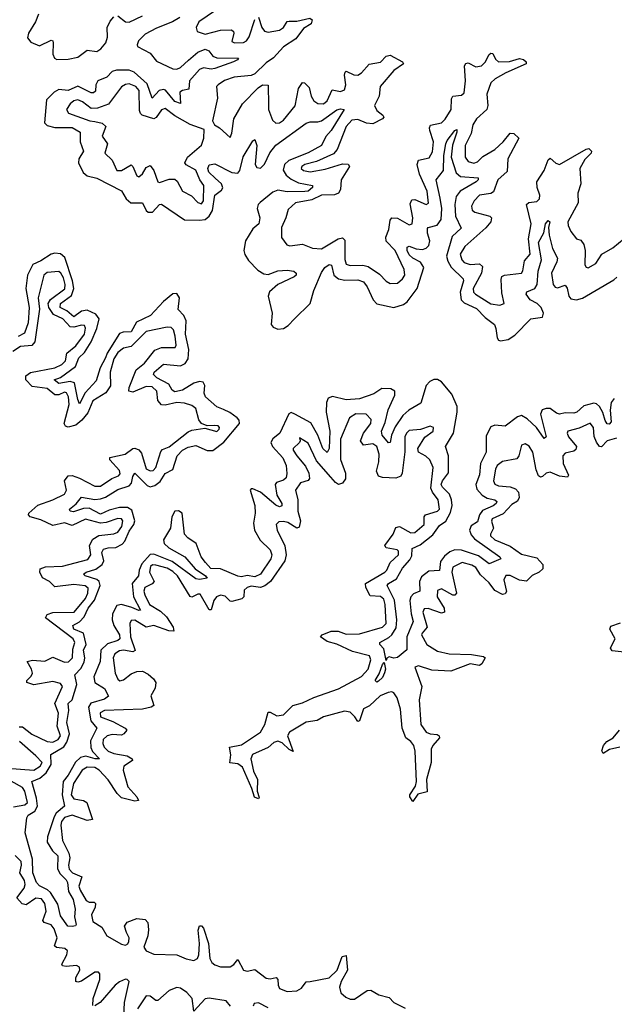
# Model space of a CAD drawing. Extents: x 2470790 to 2659118, y 702284 to 849036.
# Tile 147 of 154: x 2637580 to 2640703, y 759005 to 764176. Entities that reach past the tile are written whole.
import ezdxf

# ---------------------------------------------------------------- set-up
doc = ezdxf.new("R2010")
doc.units = 0

msp = doc.modelspace()

# ---------------------------------------------------------------- linework, layer by layer
at = {"layer": '0CON10XD'}
for points in [[(2637678.9, 764205), (2637663.8, 764165), (2637625.6, 764105), (2637621.6, 764081.6), (2637639.3, 764059.2), (2637685, 764039.5), (2637745, 764069), (2637755, 764065.5), (2637756.3, 764055), (2637754.3, 763995), (2637763.3, 763975), (2637775, 763967.4), (2637835, 763969.1), (2637885, 763979.2), (2637935, 764016.1), (2637985, 764009.1), (2638006.2, 764023.8), (2638032.8, 764055), (2638042.1, 764085), (2638038.8, 764135), (2638055, 764168.7), (2638075, 764191.8)], [(2638421.4, 764188.6), (2638382.3, 764165), (2638298.3, 764131.7), (2638239.9, 764100.1), (2638204.8, 764065), (2638197, 764045), (2638199.3, 764035), (2638265, 764000.8), (2638298.7, 763958.7), (2638385, 763917.7), (2638405, 763916.8), (2638425, 763924.5), (2638466, 763964), (2638515, 764005.8), (2638555, 764020.9), (2638573.2, 764013.2), (2638594.5, 763984.5), (2638615, 763975.6), (2638730, 763975), (2638723.8, 763965), (2638703.1, 763955), (2638605, 763920.8), (2638585, 763917.3), (2638545, 763923.9), (2638525.3, 763914.7), (2638471.3, 763855), (2638468.1, 763811.9), (2638435, 763804.8), (2638420.8, 763795), (2638424.5, 763735.5), (2638395, 763746.2), (2638345.4, 763805.4), (2638335, 763810.2), (2638312.1, 763805), (2638275, 763764.5), (2638249.8, 763839.8), (2638181.6, 763901.6), (2638155, 763910.9), (2638088.9, 763911.1), (2638065.9, 763904.1), (2638037.1, 763875), (2637991.4, 763855), (2637980.7, 763835), (2637978.8, 763801.2), (2637968.6, 763791.4), (2637955, 763792.8), (2637885, 763827.9), (2637835, 763803.8), (2637785, 763809.1), (2637760.4, 763795), (2637721.6, 763755), (2637709.7, 763635), (2637725, 763620.8), (2637765, 763609.8), (2637855, 763609.3), (2637897.9, 763585), (2637897.4, 763535), (2637914.8, 763485), (2637890.5, 763445), (2637888.4, 763425), (2637913.3, 763373.3), (2637935, 763356.9), (2637985, 763344.1), (2638115, 763276.7), (2638138.8, 763235), (2638164.6, 763215), (2638225, 763214.5), (2638244.6, 763175), (2638255, 763166.2), (2638277.8, 763165), (2638313.8, 763205), (2638325, 763207.8), (2638445, 763126), (2638525, 763122.7), (2638555, 763127.8), (2638575.2, 763145), (2638592.6, 763175), (2638604.4, 763255), (2638639.8, 763280.2), (2638647.5, 763292.5), (2638640.7, 763315), (2638606.6, 763343.4), (2638572.7, 763375), (2638568, 763395), (2638575, 763414.4), (2638605, 763419.1), (2638695, 763373.5), (2638725, 763370.3), (2638736.5, 763385), (2638753.4, 763456.6), (2638805, 763540.8), (2638815, 763548), (2638826.2, 763515), (2638816.8, 763415), (2638825, 763400), (2638845, 763396.6), (2638865, 763417.1), (2638893.6, 763476.4), (2638925, 763517.8), (2639085, 763632.1), (2639105, 763639.6), (2639145, 763639.1), (2639165, 763645.3), (2639245, 763703.1), (2639265, 763708.9), (2639283.3, 763705), (2639216, 763595), (2639187.9, 763562.1), (2639164.8, 763515.2), (2639095, 763476.3), (2638992.7, 763437.3), (2638970.2, 763415), (2638964.4, 763385.7), (2638979, 763359), (2639005, 763338.8), (2639045, 763319.3), (2639118, 763305), (2639118.5, 763295), (2639095, 763276.3), (2639076.7, 763273.3), (2638985, 763272.6), (2638935, 763280.7), (2638910.3, 763269.7), (2638842.9, 763217.1), (2638832.6, 763205), (2638827.8, 763185), (2638841.9, 763135), (2638835.9, 763104.1), (2638805, 763077.5), (2638765.9, 763015), (2638757.1, 762965), (2638763, 762943), (2638782.1, 762912.1), (2638831.3, 762861.3), (2638861.9, 762841.9), (2638885, 762838.4), (2638935, 762856.5), (2638985, 762860.4), (2639019.2, 762855), (2639032.1, 762845), (2639031.5, 762835), (2639021.8, 762825), (2638935.1, 762784.9), (2638892.4, 762747.6), (2638885.1, 762725), (2638905.7, 762635), (2638900.7, 762575), (2638910.6, 762560.6), (2638935, 762551.1), (2638966.2, 762555), (2638990.4, 762569.6), (2639022.7, 762605), (2639105.8, 762685), (2639125.1, 762754.9), (2639165, 762849.1), (2639182.8, 762875), (2639205, 762890), (2639217.2, 762887.2), (2639230, 762835), (2639255, 762816.1), (2639288.2, 762808.2), (2639355, 762810), (2639385, 762798.8), (2639405, 762773.6), (2639437, 762705), (2639455, 762683.3), (2639545, 762664.1), (2639595, 762680.6), (2639615, 762693.7), (2639667.6, 762765), (2639701.6, 762875), (2639685, 762903.2), (2639645, 762923.3), (2639625, 762941.6), (2639614.4, 762965), (2639615, 762981.2), (2639625, 762986.2), (2639662.9, 762972.9), (2639695, 762970), (2639715, 762976.7), (2639729.1, 762990.9), (2639733.9, 763015), (2639721.4, 763055), (2639721, 763079), (2639725.3, 763084.7), (2639773.3, 763096.7), (2639792.7, 763127.3), (2639797.4, 763185), (2639788.7, 763238.7), (2639767.1, 763335), (2639806.2, 763383.8), (2639806.6, 763463.4), (2639818.5, 763525), (2639825, 763542), (2639865, 763594), (2639875, 763598.8), (2639876.4, 763586.4), (2639852.3, 763517.7), (2639845.2, 763455), (2639871.4, 763371.4), (2639895, 763352.8), (2639988, 763345), (2639988.5, 763335), (2639976.7, 763325), (2639893.4, 763276.6), (2639872.7, 763247.3), (2639865.2, 763205), (2639868, 763145), (2639898.3, 763081.7), (2639852.1, 763037.9), (2639821.6, 762935), (2639827.9, 762907.9), (2639846.8, 762876.8), (2639908.2, 762815), (2639910.2, 762805), (2639892.9, 762745), (2639898, 762705), (2639915, 762688.7), (2639979, 762659), (2640025, 762611.4), (2640072.8, 762575), (2640081.4, 762555), (2640087.8, 762505), (2640094, 762494), (2640105, 762490.2), (2640145, 762496.5), (2640180.8, 762519.2), (2640265, 762604.7), (2640325.2, 762614.8), (2640331.1, 762635), (2640319, 762665), (2640297.5, 762685), (2640260.5, 762705), (2640239.2, 762735), (2640243.7, 762746.3), (2640285, 762764.7), (2640297.8, 762785), (2640302.7, 762855), (2640321, 762915), (2640305, 763006), (2640332.6, 763057.4), (2640342.2, 763105), (2640355, 763121.2), (2640363.3, 763115), (2640356.5, 763085), (2640360, 763045), (2640378.8, 762975), (2640403.5, 762923.5), (2640401.1, 762905), (2640372.3, 762845), (2640381, 762785), (2640392.4, 762772.4), (2640405, 762768.9), (2640445, 762781.9), (2640455, 762766.2), (2640464.4, 762724.4), (2640475, 762710.4), (2640505, 762705.4), (2640535, 762713.9), (2640700.2, 762809.8), (2640716, 762824)], [(2638095, 764196.2), (2638135, 764165.9), (2638155, 764162.9), (2638225, 764196.2)], [(2638608.6, 764225), (2638521.8, 764165), (2638506.4, 764135), (2638512.5, 764115), (2638555, 764100.4), (2638635, 764122.2), (2638693, 764123), (2638703.1, 764115), (2638704.6, 764105), (2638695, 764061.4), (2638707.5, 764055), (2638755, 764055.8), (2638772, 764065), (2638785, 764085.5), (2638815, 764176.9)], [(2638835, 764189.2), (2638852.3, 764135), (2638865, 764115.4), (2638885, 764110.8), (2638945, 764121.6), (2638964.8, 764135.2), (2638985, 764166.5), (2638995, 764169.2), (2639035, 764168.4), (2639104.3, 764184.3), (2639115.8, 764175), (2639110, 764155), (2639070.7, 764129.3), (2639030.3, 764075), (2638965, 764034.3), (2638913.3, 763976.7), (2638875, 763949.8), (2638815, 763892), (2638795, 763882.8), (2638706.7, 763875), (2638655, 763856.5), (2638622.5, 763835), (2638613.3, 763825), (2638618.8, 763765), (2638593.3, 763645), (2638602.5, 763625), (2638629.1, 763609.1), (2638685, 763557.5), (2638695, 763580), (2638704.2, 763655), (2638750.6, 763735), (2638832.1, 763817.9), (2638855, 763833.6), (2638885, 763832.5), (2638886.7, 763726.7), (2638886.6, 763705), (2638908, 763648), (2638925, 763633.3), (2638945, 763635.4), (2638965, 763648.5), (2639026.4, 763723.6), (2639044.5, 763815.5), (2639065, 763846.7), (2639075, 763845.6), (2639101, 763821), (2639111.6, 763775), (2639125, 763750.9), (2639146.3, 763736.3), (2639175, 763735.2), (2639195, 763750.4), (2639221.8, 763808.3), (2639265, 763798.9), (2639285, 763807.7), (2639292, 763835), (2639285.4, 763884.6), (2639288.7, 763901.3), (2639295, 763905.5), (2639335, 763886.4), (2639355, 763884.2), (2639375, 763897.2), (2639415, 763942.2), (2639475, 763953.4), (2639505, 763984.6), (2639525, 763990.8), (2639590.8, 763955), (2639595.6, 763945), (2639545, 763909.2), (2639472.3, 763825), (2639467.1, 763775), (2639443.5, 763725), (2639455, 763699.1), (2639486.7, 763675), (2639491.8, 763665), (2639486.2, 763655), (2639435, 763630.2), (2639402.1, 763632.1), (2639355, 763652.1), (2639325, 763648.3), (2639294.1, 763615), (2639246.8, 763495), (2639228.7, 763471.3), (2639138.8, 763431.2), (2639076.7, 763415), (2639061.2, 763405), (2639059.1, 763395), (2639071.1, 763385), (2639105, 763376.5), (2639185, 763392), (2639275, 763420), (2639305, 763417.9), (2639312.9, 763405), (2639269.2, 763335), (2639265.2, 763284.8), (2639255.2, 763264.8), (2639233.4, 763256.6), (2639165, 763255.4), (2639115, 763229.5), (2639028.1, 763215), (2638989.7, 763180.3), (2638978.1, 763135), (2638954.3, 763085), (2638955, 763032.5), (2638983.6, 762993.6), (2638998.3, 762988.3), (2639065, 762997.1), (2639117.2, 762977.2), (2639165, 762972.1), (2639252.9, 763025), (2639275, 763030), (2639288.2, 763018.2), (2639287.4, 762917.4), (2639295, 762893.1), (2639315, 762886), (2639382.6, 762887.4), (2639409.5, 762879.5), (2639469.2, 762839.2), (2639505, 762802.9), (2639525, 762791.1), (2639565, 762793.3), (2639590.6, 762815), (2639602.2, 762835), (2639599.6, 762865), (2639551.7, 762965), (2639504, 763014), (2639502.2, 763035), (2639519.1, 763075), (2639525, 763124.2), (2639535, 763135.9), (2639565, 763133.9), (2639625, 763098.9), (2639641.5, 763105), (2639645.5, 763135), (2639631.4, 763208.6), (2639639.4, 763230.6), (2639655, 763231.3), (2639715, 763205.5), (2639727.7, 763212.4), (2639719.3, 763275), (2639679.8, 763365), (2639667.2, 763415), (2639675, 763438.2), (2639729.9, 763450.1), (2639747.7, 763482.3), (2639753, 763535), (2639733.5, 763595), (2639731.8, 763608.2), (2639738.2, 763621.8), (2639795, 763634.4), (2639815, 763654.1), (2639846.8, 763705), (2639848.6, 763761.4), (2639854.8, 763775.2), (2639900.9, 763779.2), (2639915, 763792.5), (2639921.1, 763855), (2639916, 763934), (2639923.2, 763946.8), (2639935, 763949.2), (2639975, 763928.9), (2640005, 763933.8), (2640025, 763952.7), (2640045, 763993.6), (2640055, 764001.3), (2640065, 763999.6), (2640078.6, 763968.6), (2640095, 763954.8), (2640152.7, 763957.3), (2640205, 763971.8), (2640225, 763967.2), (2640240, 763955), (2640240.6, 763945), (2640133.3, 763896.7), (2640076.2, 763865), (2640054.8, 763845), (2640033.3, 763785), (2640038, 763725), (2640034, 763705), (2639979.8, 763655), (2639960, 763625), (2639950.5, 763579.5), (2639919.5, 763515), (2639919, 763455), (2639935, 763431.3), (2639965, 763422.5), (2639985, 763430), (2640011.6, 763458.4), (2640075.7, 763494.3), (2640119.1, 763535), (2640155, 763580), (2640175, 763578.2), (2640200.5, 763555), (2640144.1, 763445), (2640140.3, 763379.7), (2640091.2, 763335), (2640067.7, 763272.3), (2640055, 763262.9), (2639995, 763254), (2639967.5, 763225), (2639952.9, 763197.1), (2639955.5, 763175.5), (2639970, 763165), (2640049.1, 763145), (2640057.7, 763135), (2640054.7, 763115), (2640027.4, 763082.6), (2639916.9, 762985), (2639893.8, 762945), (2639902, 762915), (2639915, 762900.5), (2639945, 762891), (2639994.7, 762894.7), (2640010.3, 762880.3), (2640005.2, 762844.8), (2639961.1, 762765), (2639963.9, 762745), (2639973.8, 762735), (2640055, 762684.7), (2640102.2, 762677.8), (2640123.8, 762686.2), (2640111.6, 762741.6)], [(2638535, 763210), (2638545.6, 763224.4), (2638548, 763305), (2638525.7, 763335.7), (2638505, 763385.9), (2638454.2, 763414.2), (2638447.1, 763425), (2638461.8, 763455), (2638535, 763518.1), (2638547.9, 763555), (2638548.8, 763598.8), (2638475, 763625.3), (2638395, 763672.2), (2638345, 763710), (2638325, 763703.2), (2638297.5, 763662.5), (2638285, 763655.3), (2638224.1, 763674.1), (2638213.8, 763683.8), (2638209.8, 763699.8), (2638207.5, 763805), (2638189.6, 763825), (2638155, 763839.1), (2638135, 763836.8), (2638115, 763823.5), (2638047, 763733.1), (2637988, 763712), (2637955, 763710), (2637909.4, 763745), (2637885, 763755.4), (2637865, 763750.5), (2637845.6, 763735), (2637825.6, 763705), (2637836, 763685), (2637949.2, 763645), (2637975, 763641.2), (2638013.3, 763633.3), (2638032.1, 763615), (2638012.7, 763565), (2638041.8, 763525), (2638027.8, 763475), (2638065, 763438.9), (2638090, 763385), (2638115, 763383.8), (2638165, 763413.6), (2638175.2, 763405.2), (2638195, 763356.9), (2638205, 763351.5), (2638225, 763367.5), (2638245, 763400), (2638265, 763410), (2638284.7, 763384.7), (2638305, 763324.5), (2638315, 763321.5), (2638365, 763338.8), (2638395, 763338.2), (2638407.9, 763327.9), (2638435.9, 763275.9), (2638482, 763252), (2638515, 763216.9), (2638535, 763210)], [(2640111.6, 762741.6), (2640108.6, 762811.4), (2640112.9, 762827.1), (2640125.3, 762834.7), (2640214.7, 762845.3), (2640222.1, 762857.9), (2640230.7, 762909.3), (2640260.6, 762945), (2640251.5, 763025), (2640265.2, 763105), (2640241.5, 763205), (2640253.4, 763216.6), (2640295, 763221.4), (2640310.5, 763235), (2640312.2, 763255), (2640298.1, 763295), (2640296.7, 763325), (2640334.4, 763385), (2640355, 763440.6), (2640365, 763449.4), (2640395, 763422.7), (2640415, 763415.8), (2640555, 763496.7), (2640569.4, 763499.4), (2640582.5, 763485), (2640581.9, 763475), (2640548.7, 763441.3), (2640522.1, 763395), (2640526.3, 763315), (2640511.8, 763265), (2640512.8, 763215), (2640459.3, 763115), (2640460, 763095), (2640475, 763063.1), (2640505, 763025.6), (2640527.7, 763017.7), (2640543.1, 762995), (2640548.8, 762965), (2640548.6, 762888.6), (2640555, 762875.8), (2640565, 762873.8), (2640605, 762896.4), (2640636.7, 762945), (2640695, 762977.8), (2640755, 763027.4)], [(2637725, 759856.7), (2637751.7, 759811.7), (2637780.6, 759785), (2637778.8, 759718.8), (2637791.8, 759691.8), (2637825, 759658.5), (2637831.1, 759645), (2637837.1, 759597.1), (2637860.8, 759555), (2637872, 759505), (2637868.5, 759465), (2637876.1, 759423.9), (2637872.5, 759417.5), (2637855, 759413.3), (2637832.5, 759415), (2637795, 759470), (2637780.3, 759530.3), (2637742.4, 759592.4), (2637726.9, 759606.9), (2637685, 759627.8), (2637668.9, 759645), (2637648.5, 759695), (2637647.8, 759767.8), (2637608.9, 759905), (2637617.5, 759985), (2637625, 759997.6), (2637659.8, 760020.2), (2637673.3, 760045), (2637668.5, 760088.5), (2637643.3, 760175), (2637686.5, 760193.5), (2637719.5, 760220.5), (2637745.9, 760265), (2637743.6, 760316.4), (2637812.4, 760357.6), (2637828.6, 760381.4), (2637840.9, 760425), (2637826.9, 760485), (2637838.3, 760548.3), (2637834.3, 760585), (2637855.8, 760604.2), (2637880, 760685), (2637869.1, 760735), (2637900.9, 760769.1), (2637918.7, 760801.3), (2637921.6, 760825), (2637914.5, 760865), (2637929.7, 760895), (2637914.8, 760954.8), (2637865.4, 760975), (2637858.9, 760995), (2637895, 761013.6), (2637919.2, 761040.8), (2637939.3, 761085), (2637973, 761127), (2638002.9, 761205), (2637997.1, 761225), (2637986, 761236), (2637924.3, 761255), (2637915.5, 761265), (2637928.6, 761275), (2637979.5, 761290.5), (2638014.1, 761315), (2638021.3, 761335), (2638012.3, 761377.7), (2638020.8, 761395), (2638045, 761402.4), (2638085, 761403.6), (2638118.8, 761421.2), (2638133, 761436.9), (2638155, 761490.5), (2638179.8, 761525), (2638184, 761545), (2638169.5, 761599.5), (2638145.6, 761615), (2638105, 761614.1), (2638050, 761600), (2638005, 761579.9), (2637945, 761610.6), (2637915, 761609.4), (2637862.3, 761592.3), (2637845.8, 761595), (2637841.5, 761605), (2637876.9, 761633.1), (2637905, 761668.2), (2637975, 761655.5), (2638005, 761659.4), (2638031.5, 761668.5), (2638095, 761709.5), (2638155, 761728.1), (2638167.9, 761742.1), (2638175, 761778), (2638185, 761794.4), (2638249.3, 761729.3), (2638265, 761723.5), (2638290.7, 761729.3), (2638318.3, 761751.7), (2638345, 761793.2), (2638385, 761813.3), (2638406.3, 761885), (2638435, 761914.8), (2638465, 761932), (2638505, 761940.6), (2638565, 761913.1), (2638595, 761914.1), (2638651.8, 761958.2), (2638734, 762055), (2638732.8, 762072.8), (2638722.8, 762085), (2638683.8, 762113.8), (2638650.9, 762129.1), (2638615, 762142.4), (2638556.4, 762195), (2638549.2, 762215), (2638553.2, 762255), (2638542.9, 762272.9), (2638525, 762276), (2638495, 762266.7), (2638435, 762230.3), (2638395, 762221), (2638380.1, 762230.1), (2638362.6, 762262.6), (2638300.3, 762295), (2638283.2, 762313.2), (2638286.2, 762325), (2638335, 762367.2), (2638425, 762357.9), (2638449.3, 762370.7), (2638464.9, 762395.1), (2638468, 762445), (2638450.3, 762525), (2638453.9, 762595), (2638442.2, 762622.2), (2638411.8, 762655), (2638418.8, 762715), (2638405, 762738), (2638385, 762736.5), (2638335, 762695.9), (2638267.2, 762622.8), (2638193.1, 762586.9), (2638165, 762537.6), (2638124.3, 762535.7), (2638105, 762527.6), (2638038.7, 762425), (2638030.6, 762400.6), (2638002.3, 762347.7), (2637981, 762279), (2637923.9, 762216.1), (2637895, 762158.6), (2637885, 762181.4), (2637868.7, 762268.7), (2637845, 762276), (2637786, 762266), (2637761.1, 762285), (2637795, 762296.6), (2637873.2, 762355), (2637890.3, 762399.7), (2637921, 762429), (2637955.5, 762484.5), (2637985.1, 762554.9), (2637997, 762605), (2637980.2, 762630.2), (2637935, 762650.2), (2637905, 762645.8), (2637865, 762615.9), (2637827.1, 762647.1), (2637792.9, 762665), (2637795, 762686.5), (2637852, 762728), (2637864.3, 762765), (2637858.4, 762805), (2637818, 762928), (2637795, 762946), (2637765, 762949.3), (2637745, 762944.4), (2637690.8, 762909.2), (2637649.4, 762890.6), (2637621.5, 762835), (2637612.6, 762765), (2637630.3, 762665), (2637624.8, 762585), (2637605, 762529.2), (2637572.9, 762512.9)], [(2637577.3, 760462.7), (2637595, 760461.8), (2637644.3, 760424.3), (2637723.8, 760385), (2637755, 760381.7), (2637782.8, 760395), (2637794, 760415), (2637777.4, 760465), (2637784.3, 760534.3), (2637765.5, 760585), (2637804.8, 760675), (2637795, 760690), (2637755, 760701.2), (2637655, 760683.4), (2637618.5, 760695), (2637616.9, 760705), (2637640.7, 760729.3), (2637647.3, 760745), (2637642.6, 760765), (2637618.9, 760805), (2637648.3, 760811.7), (2637712.1, 760807.9), (2637755, 760827.7), (2637815, 760802.4), (2637836.8, 760803.2), (2637857.3, 760825), (2637860, 760870), (2637870, 760905), (2637861, 760925), (2637715.9, 761035), (2637725, 761052.8), (2637755, 761063), (2637866.5, 761065), (2637925, 761136.4), (2637937.3, 761165), (2637939.9, 761189.9), (2637923.3, 761203.3), (2637865, 761210), (2637765, 761197), (2637736.5, 761225), (2637699.7, 761245), (2637685.9, 761275), (2637687.4, 761292.6), (2637715, 761303.3), (2637805, 761306.4), (2637938.7, 761341.3), (2637953, 761365), (2637946.4, 761415), (2637965, 761448.3), (2637995, 761468.1), (2638075, 761475.2), (2638095, 761484.4), (2638116.5, 761515), (2638122.6, 761545), (2638115, 761555.2), (2638095, 761556.6), (2638035, 761535.4), (2638005, 761531.2), (2637925, 761553.1), (2637855, 761519.6), (2637815, 761534.1), (2637755, 761519.4), (2637690.7, 761549.3), (2637635.8, 761565.8), (2637626.5, 761575), (2637627.9, 761585), (2637675, 761626.3), (2637755, 761654.1), (2637815.8, 761685), (2637825.6, 761705), (2637815.2, 761754.8), (2637835, 761781.1), (2637855, 761782), (2637895, 761767.7), (2637975, 761725.6), (2638005, 761726.8), (2638064, 761766), (2638099.3, 761780.7), (2638108.3, 761791.7), (2638105, 761808.2), (2638053.8, 761865), (2638052.8, 761877.2), (2638134.8, 761895.2), (2638175, 761924.5), (2638184.6, 761925.4), (2638205, 761916.6), (2638219.7, 761899.7), (2638245, 761818.2), (2638265, 761807.6), (2638280.5, 761809.5), (2638295, 761824.5), (2638322, 761908), (2638330.6, 761919.4), (2638365, 761932.8), (2638465, 762011.1), (2638485, 762020.5), (2638551.7, 762031.7), (2638615, 762013.1), (2638628.5, 762025), (2638629.4, 762035), (2638623.1, 762043.1), (2638605.4, 762045.4), (2638565, 762043.3), (2638535, 762055.5), (2638521.1, 762075), (2638505, 762134.3), (2638485, 762150.3), (2638445, 762162.5), (2638406.1, 762166.1), (2638345, 762152.2), (2638324.4, 762154.4), (2638305.5, 762175.6), (2638300.4, 762225), (2638275, 762248.4), (2638245, 762250.6), (2638175, 762219.7), (2638153.6, 762225), (2638155.7, 762245), (2638192.4, 762337.6), (2638235, 762372.9), (2638289.6, 762440.4), (2638325, 762454.5), (2638396.9, 762455), (2638402.2, 762467.8), (2638396.8, 762515), (2638387.1, 762547.1), (2638375, 762558.9), (2638355, 762561.8), (2638245, 762538.7), (2638165, 762459.7), (2638125, 762450.4), (2638095, 762429.2), (2638074.8, 762395), (2638055.2, 762325), (2638056.5, 762253.5), (2638033.1, 762216.9), (2637965, 762174.1), (2637938.9, 762111.1), (2637907.4, 762072.5), (2637875, 762047.4), (2637835, 762035.6), (2637820.9, 762040.9), (2637813.3, 762055), (2637839.5, 762155), (2637836.2, 762195), (2637826.1, 762216.1), (2637815, 762220), (2637785, 762205.4), (2637765.6, 762205.6), (2637725, 762239.4), (2637645, 762250.2), (2637613.3, 762285), (2637613.2, 762305), (2637637.5, 762322.5), (2637765, 762348.7), (2637802.3, 762365), (2637820, 762385), (2637828.1, 762425), (2637875, 762463), (2637921, 762525), (2637926.2, 762556.2), (2637919.7, 762569.7), (2637905, 762572.7), (2637865, 762560.8), (2637845, 762562.6), (2637806.7, 762605), (2637758.6, 762628.6), (2637733.5, 762665), (2637730.4, 762685), (2637742.8, 762707.2), (2637817.5, 762762.5), (2637819.7, 762785), (2637810.5, 762820.5), (2637797.1, 762845), (2637785, 762853.2), (2637725, 762847.9), (2637707.1, 762835), (2637677.8, 762715), (2637684.8, 762655.2), (2637660.4, 762485), (2637644.3, 762465.7), (2637585, 762460.2), (2637545, 762433.2)], [(2640702.7, 762187.3), (2640686.1, 762165), (2640681.2, 762125), (2640687, 762065), (2640675, 762051.2), (2640665, 762054.6), (2640655, 762071.9), (2640643, 762113), (2640625.1, 762145.1), (2640609.4, 762159.4), (2640595, 762162.8), (2640542.3, 762147.7), (2640505.5, 762114.5), (2640490.9, 762109.2), (2640445, 762111), (2640415, 762105.3), (2640399.5, 762109.5), (2640365, 762134.1), (2640345, 762134.8), (2640323.2, 762126.8), (2640315.2, 762105), (2640344, 761986), (2640335, 761976), (2640294.9, 762034.9), (2640245, 762080), (2640215, 762097.2), (2640195, 762089.7), (2640128.7, 762041.3), (2640075, 762047.1), (2640055, 762038.8), (2640028.9, 761991.1), (2640030.6, 761905), (2639999.8, 761845), (2639995, 761785.8), (2639974.8, 761734.8), (2639980.4, 761710.4), (2640008.5, 761678.5), (2640035, 761664.1), (2640076, 761655), (2640085, 761646), (2640082.2, 761635), (2640067.1, 761622.8), (2640011.2, 761598.8), (2639994.8, 761575.1), (2639985, 761539.5), (2639951.3, 761518.7), (2639943, 761495), (2639951, 761471), (2639969.2, 761449.2), (2640101.2, 761355), (2640106.7, 761345), (2640045, 761318.6), (2639989.8, 761359.8), (2639900.4, 761390.4), (2639865, 761392.3), (2639839.3, 761380.7), (2639811.7, 761358.3), (2639790.1, 761329.9), (2639785, 761283.8), (2639729.3, 761280.7), (2639690.4, 761249.7), (2639679.5, 761225), (2639681.1, 761175), (2639648.7, 761161.3), (2639633.5, 761145), (2639629.1, 761125), (2639635.7, 761055), (2639647.3, 761015), (2639613.5, 760935), (2639613.6, 760866.4), (2639565, 760826.7), (2639545, 760822.5), (2639520.7, 760829.3), (2639507.5, 760822.5), (2639505, 760810), (2639492.7, 760872.7), (2639472, 760895), (2639470.8, 760905), (2639519, 760931), (2639534.2, 760945.8), (2639557.8, 760982.2), (2639561.2, 761025), (2639548.2, 761128.2), (2639509.2, 761205), (2639516.5, 761215), (2639559.6, 761240.3), (2639590.9, 761295), (2639629.8, 761340.2), (2639638.8, 761361.2), (2639641.6, 761398.4), (2639682.4, 761417.6), (2639749.6, 761470.4), (2639785, 761520), (2639817.5, 761542.5), (2639841.8, 761588.2), (2639850.6, 761625), (2639848.3, 761655), (2639836.5, 761685), (2639800.6, 761720.6), (2639793.9, 761735), (2639800.8, 761755), (2639832.8, 761797.2), (2639832.8, 761885), (2639816.2, 761935), (2639857.8, 762005), (2639878.1, 762115), (2639878, 762145), (2639849.6, 762209.6), (2639795, 762274.6), (2639775, 762286.2), (2639755, 762287.3), (2639733.8, 762276.2), (2639714.8, 762255.2), (2639687.2, 762162.8), (2639623.7, 762126.3), (2639591.7, 762098.3), (2639552.4, 762037.6), (2639533.5, 761995), (2639525, 761956.2), (2639516.8, 761953.2), (2639483.6, 761995), (2639480, 762015), (2639499.8, 762060.2), (2639515, 762127.9), (2639550, 762205), (2639549.5, 762225), (2639528.3, 762238.3), (2639481.4, 762238.6), (2639439.3, 762210.7), (2639365, 762185.9), (2639295, 762179.3), (2639222.8, 762197.2), (2639200.9, 762189.1), (2639191.8, 762165), (2639190.4, 762115), (2639209.3, 762015), (2639206, 761925), (2639195, 761903.1), (2639172.4, 761925), (2639146.1, 761995), (2639109.5, 762059.5), (2639025.7, 762105), (2639005, 762114), (2638993.1, 762106.9), (2638945.8, 762004.2), (2638909.6, 761975), (2638898.7, 761955), (2638906.9, 761935), (2638961.7, 761875), (2638979.1, 761835), (2638983.6, 761793.6), (2638979.7, 761770.3), (2638965, 761757.2), (2638928.9, 761745), (2638921.6, 761735), (2638929.9, 761679.9), (2638956, 761635), (2638956.4, 761623.6), (2638945, 761618.5), (2638925, 761625.8), (2638845, 761695.2), (2638805, 761712.5), (2638795, 761713.1), (2638790, 761705), (2638815.3, 761625), (2638816.6, 761585), (2638807.2, 761532.8), (2638813.2, 761495), (2638842.2, 761442.2), (2638895, 761391.9), (2638904, 761365), (2638899.3, 761345), (2638845.3, 761265), (2638815, 761250.2), (2638775, 761257.3), (2638745, 761250.4), (2638725, 761254.3), (2638635, 761292.1), (2638584.8, 761294.8), (2638555.2, 761325), (2638534, 761355), (2638507.1, 761425), (2638462.5, 761455), (2638446.2, 761475), (2638432.9, 761585), (2638415, 761597.4), (2638395, 761595.2), (2638378.4, 761565), (2638372.7, 761505), (2638335.7, 761445), (2638338.6, 761425), (2638362.9, 761402.9), (2638446.6, 761355), (2638501.4, 761291.4), (2638556, 761255), (2638565, 761242.5), (2638525, 761235.4), (2638505, 761239.1), (2638380.9, 761330.9), (2638285, 761369.4), (2638265, 761368), (2638221.5, 761318.5), (2638207.5, 761285), (2638203.8, 761255), (2638170.6, 761215), (2638177.1, 761145), (2638213.8, 761075), (2638205, 761072.9), (2638169.9, 761089.9), (2638115, 761104.8), (2638090.3, 761099.7), (2638067.5, 761055), (2638065.9, 761025), (2638073.8, 760995), (2638104.7, 760945), (2638106.1, 760925), (2638095.5, 760915), (2638041.5, 760898.5), (2638007, 760865), (2638002.5, 760805), (2637970, 760725), (2637975.5, 760695.5), (2638025, 760664.4), (2638047.4, 760622.6), (2638025, 760607.1), (2637953.8, 760586.2), (2637941.4, 760565), (2637954, 760494), (2637984.6, 760455), (2637951.2, 760388.8), (2637954.3, 760354.2), (2637963, 760333), (2637998.6, 760295), (2637976.2, 760293.8), (2637927.9, 760307.9), (2637898.9, 760301.1), (2637872.6, 760277.4), (2637835, 760207.7), (2637808.5, 760175), (2637802.8, 760105), (2637815.4, 760045), (2637771.4, 760008.6), (2637760.4, 759989.6), (2637725.9, 759885), (2637725, 759856.7)], [(2639635, 760384.5), (2639608.7, 760405), (2639588.5, 760455), (2639579.5, 760555), (2639561.7, 760615), (2639545, 760640.3), (2639535, 760645.8), (2639515, 760642.9), (2639473.8, 760625), (2639417, 760573), (2639385, 760557.1), (2639365, 760494.4), (2639355, 760490.6), (2639340.2, 760515), (2639315, 760539.1), (2639285, 760544.3), (2639175, 760514.4), (2639142.7, 760495), (2639085, 760487.2), (2638997.1, 760435), (2638985.7, 760414.3), (2639016.7, 760333.3), (2638995, 760344.1), (2638958.2, 760378.2), (2638935, 760386.8), (2638915, 760380.4), (2638885, 760354.5), (2638802.9, 760317.1), (2638793.9, 760295), (2638808.8, 760228.8), (2638829.3, 760185), (2638826.4, 760125), (2638838.6, 760091.4), (2638835, 760084.3), (2638812.4, 760092.4), (2638798.9, 760139), (2638749.7, 760249.7), (2638725, 760268.1), (2638684.1, 760274.1), (2638689.2, 760315), (2638682.5, 760355), (2638745, 760367), (2638844.7, 760435), (2638867.6, 760475), (2638885, 760538.9), (2638895, 760539.2), (2638930.8, 760520.8), (2638965, 760525.9), (2639015.4, 760574.6), (2639065, 760587.8), (2639125, 760615.8), (2639255, 760661.3), (2639375, 760727.2), (2639410.6, 760765), (2639424.4, 760814.4), (2639417.5, 760835), (2639328.3, 760858.3), (2639245, 760896.9), (2639195, 760910.5), (2639159.2, 760935), (2639168.9, 760945), (2639215, 760965.6), (2639252.2, 760965), (2639295, 760949), (2639365, 760950.6), (2639485, 760985.9), (2639504.4, 761005), (2639499.9, 761105), (2639492.6, 761132.6), (2639475, 761147.7), (2639420.2, 761150.2), (2639398.5, 761195), (2639395.3, 761215), (2639497.8, 761275), (2639508.2, 761285), (2639525.2, 761325), (2639568.8, 761365), (2639569.7, 761385), (2639562.8, 761392.8), (2639505, 761402.8), (2639497.1, 761415), (2639541.1, 761475), (2639555, 761508.6), (2639575, 761514.7), (2639635, 761482.1), (2639655, 761482.5), (2639704, 761525), (2639703.8, 761565), (2639710.6, 761575), (2639775, 761594.2), (2639784.1, 761605), (2639777.1, 761655), (2639747.5, 761695), (2639739.8, 761715), (2639751.3, 761825), (2639734.7, 761864.7), (2639713.7, 761883.7), (2639674.4, 761904.4), (2639670.6, 761925), (2639707, 761983.1), (2639751.4, 762015), (2639753.3, 762035), (2639735, 762040.8), (2639685, 762023.3), (2639625, 762018.5), (2639610.8, 762005), (2639601.8, 761985), (2639603.3, 761906.7), (2639587.8, 761795), (2639580.9, 761779.1), (2639555, 761768.2), (2639485, 761771.4), (2639465, 761778.7), (2639453.7, 761805), (2639466.7, 761855), (2639467.7, 761895), (2639455, 761934.5), (2639435, 761948.1), (2639385, 761942.5), (2639370.5, 761965), (2639385.3, 762005), (2639424, 762055), (2639426.6, 762076.6), (2639400, 762105), (2639345, 762107.1), (2639312.3, 762085), (2639265, 761973.3), (2639265, 761866.7), (2639291.1, 761795), (2639290.8, 761765), (2639275, 761742.3), (2639255, 761734.6), (2639238.5, 761745), (2639214.4, 761774.4), (2639139.6, 761859.6), (2639095, 761951.4), (2639050, 761980), (2639053.3, 761965), (2639048.8, 761955), (2639015.7, 761925), (2639016.4, 761915), (2639034.7, 761885), (2639081.7, 761831.7), (2639099.1, 761795), (2639102.9, 761767.1), (2639094.6, 761755.4), (2639055, 761744), (2639029.3, 761705), (2639040.7, 761655), (2639041, 761595), (2639055.2, 761545), (2639048.5, 761511.5), (2639035, 761505.3), (2638988.5, 761535), (2638965, 761541.5), (2638940.7, 761539.3), (2638927.3, 761525), (2638931.6, 761495), (2638973, 761413), (2638979.7, 761365), (2638971.8, 761335), (2638898.1, 761225), (2638867.9, 761202.1), (2638845, 761194.6), (2638795, 761200.9), (2638774.6, 761195), (2638759, 761181), (2638757.2, 761145), (2638745.9, 761134.1), (2638695, 761120.9), (2638685, 761122.9), (2638658.4, 761148.4), (2638635, 761153.8), (2638614, 761146), (2638599.8, 761125), (2638585, 761076.7), (2638575, 761077.7), (2638528.8, 761158.8), (2638515, 761159.8), (2638485, 761143.4), (2638475, 761146.7), (2638409.4, 761255), (2638385, 761278.4), (2638355, 761295.4), (2638295, 761311.6), (2638277.6, 761312.4), (2638266.4, 761305), (2638261.6, 761275), (2638286.5, 761225), (2638276.7, 761213.3), (2638236.5, 761193.4), (2638231.6, 761175), (2638237.3, 761155), (2638262.7, 761105), (2638319.9, 761069.9), (2638350.3, 761040.3), (2638386.8, 760985), (2638389.2, 760965), (2638363.6, 760966.4), (2638285, 760995.1), (2638245, 760985.9), (2638185, 761022.2), (2638165, 761021.5), (2638158.5, 761005), (2638162.9, 760935), (2638186.9, 760863.1), (2638173.9, 760856.1), (2638125, 760864.9), (2638105, 760862), (2638080.2, 760845), (2638071.2, 760825), (2638081.7, 760745), (2638095, 760711.9), (2638106.6, 760703.4), (2638125, 760708.9), (2638165, 760741.2), (2638195, 760753.7), (2638225, 760753.9), (2638255, 760739.2), (2638282.8, 760715), (2638295.3, 760695), (2638292.4, 760665), (2638269.6, 760625), (2638283.8, 760575), (2638271.4, 760565), (2638225, 760554.6), (2638025, 760547.4), (2638003.3, 760536.7), (2638005.4, 760515), (2638069.5, 760489.5), (2638134.6, 760455), (2638142.3, 760445), (2638127.5, 760425), (2638115, 760418.5), (2638065, 760422.5), (2638039.2, 760415), (2638017.9, 760395), (2638016.2, 760375), (2638023.5, 760355), (2638045, 760333.7), (2638075, 760322.3), (2638145, 760309.8), (2638170.4, 760295), (2638172.7, 760285), (2638127, 760255), (2638124.2, 760235), (2638147.6, 760147.6), (2638196.1, 760095), (2638204.3, 760075.7), (2638185, 760071.9), (2638115, 760088.7), (2638091.4, 760111.4), (2638045, 760183.4), (2637997.2, 760235), (2637975, 760248.1), (2637935, 760251.3), (2637908.3, 760235), (2637862.9, 760165), (2637850.6, 760105), (2637865, 760084.3), (2637915, 760074.8), (2637932.6, 760065), (2637963.1, 759975), (2637935, 759969.6), (2637855, 759997.7), (2637815, 759986), (2637800.2, 759965), (2637796.5, 759946.5), (2637805.2, 759864.8), (2637838.6, 759798.5), (2637842.9, 759775), (2637836, 759735), (2637839.9, 759715), (2637856.9, 759695), (2637905.8, 759675), (2637891.3, 759625), (2637897.3, 759605), (2637929.4, 759549.4), (2637945, 759542.1), (2637971.7, 759541.7), (2637978.6, 759535), (2637976.5, 759515), (2637957.8, 759475), (2637965, 759439.4), (2638010.9, 759410.9), (2638037.4, 759365), (2638115, 759320), (2638135, 759316.2), (2638147.3, 759322.7), (2638154.1, 759335), (2638154.5, 759355), (2638141.6, 759381.6), (2638130, 759415), (2638145, 759436.7), (2638195, 759455.8), (2638239.8, 759449.8), (2638252.3, 759435), (2638255.8, 759395.8), (2638252.6, 759365), (2638231.7, 759305), (2638244.8, 759285), (2638285, 759269.2), (2638405, 759265.5), (2638455, 759244.1), (2638495.5, 759234.5), (2638513.8, 759245), (2638520.5, 759265), (2638523.8, 759323.8), (2638517.9, 759395), (2638525, 759417.8), (2638535, 759417.9), (2638545, 759404.5), (2638571.3, 759325), (2638579.5, 759245), (2638589.6, 759225), (2638605, 759212), (2638635, 759201.4), (2638685, 759201.2), (2638705.5, 759214.5), (2638725, 759240.6), (2638755.4, 759185), (2638775, 759179.6), (2638815, 759188.3), (2638875, 759142), (2638895, 759139.2), (2638926.5, 759146.5), (2638935, 759136), (2638937.2, 759105), (2638945, 759088.7), (2638985, 759072.2), (2639035.4, 759075), (2639059.6, 759090.4), (2639085, 759123.2), (2639104.7, 759125.3), (2639205, 759143.4), (2639247.8, 759185), (2639273, 759256.9), (2639295, 759262), (2639301.4, 759185), (2639268.4, 759125), (2639260, 759095), (2639267.2, 759065), (2639292.3, 759042.3), (2639315, 759032.6), (2639337.8, 759032.2), (2639405, 759078.2), (2639425, 759080), (2639465.5, 759055), (2639520.7, 759040.7), (2639544.2, 759014.2), (2639604.5, 758985)], [(2640715, 761978.1), (2640665.2, 761964.8), (2640635, 761933.5), (2640625, 761935.5), (2640608.3, 761958.3), (2640597, 761987), (2640592.7, 762035), (2640576.6, 762056.6), (2640518.3, 762031.7), (2640459.4, 762015), (2640454.6, 762005), (2640462, 761985), (2640503.6, 761935), (2640501.5, 761918.5), (2640489.9, 761910.1), (2640445, 761899.1), (2640432.9, 761885), (2640433.7, 761845), (2640462.5, 761785), (2640456.9, 761773.1), (2640415, 761779.1), (2640365, 761800.3), (2640345, 761795.4), (2640325, 761776.5), (2640315, 761774.5), (2640305, 761781.1), (2640291.9, 761811.9), (2640275, 761904.2), (2640255, 761936.7), (2640235, 761949.4), (2640215, 761942), (2640200.6, 761885), (2640190.5, 761869.5), (2640115, 761856.5), (2640086.9, 761835), (2640078.2, 761815), (2640067.7, 761755), (2640075, 761736.7), (2640095, 761728.1), (2640155, 761723.5), (2640183, 761713), (2640199.4, 761695), (2640203.4, 761666.6), (2640195, 761648.2), (2640165, 761629.3), (2640119.1, 761580.9), (2640061.8, 761555), (2640057.8, 761542.2), (2640067.8, 761505), (2640051.8, 761475), (2640052.5, 761465), (2640075, 761443.7), (2640155, 761412.1), (2640215, 761368.4), (2640295, 761349.5), (2640327.8, 761315), (2640327.8, 761292.2), (2640308.9, 761275), (2640272.1, 761257.9), (2640241.9, 761228.1), (2640205, 761233.2), (2640155, 761257.5), (2640132.8, 761257.2), (2640122.8, 761235), (2640136.9, 761173.1), (2640129.8, 761160.2), (2640115, 761157.1), (2640075, 761179.1), (2640045, 761218.1), (2640000.3, 761260.3), (2639975, 761298.8), (2639955, 761311.7), (2639904.4, 761325.6), (2639855, 761301.2), (2639849.4, 761275), (2639873.6, 761165), (2639865.6, 761154.4), (2639855, 761154), (2639795, 761187.1), (2639775, 761177.9), (2639772.4, 761145), (2639809, 761085), (2639811.2, 761065), (2639795, 761059.6), (2639725, 761083.1), (2639705, 761082.7), (2639698, 761065), (2639720.4, 760985), (2639693.1, 760955), (2639690.7, 760945), (2639717.4, 760895), (2639775, 760859), (2639835, 760845.4), (2639952.8, 760842.8), (2640015, 760831.6), (2640023.8, 760825), (2640006.8, 760793.2), (2639995, 760784.2), (2639945, 760794.1), (2639845, 760754.6), (2639745, 760760.6), (2639675, 760783.3), (2639654.7, 760775), (2639691.8, 760675), (2639678.8, 760605), (2639686.4, 760475), (2639715, 760434.2), (2639735, 760426), (2639772.6, 760422.6), (2639783, 760415), (2639784.8, 760405), (2639749.2, 760365), (2639740.7, 760345), (2639741.6, 760275), (2639715.7, 760185), (2639719.4, 760120.6), (2639671.5, 760108.5), (2639645, 760070.6), (2639628.2, 760095), (2639628.5, 760105), (2639658.7, 760151.3), (2639664.3, 760175.7), (2639657.8, 760335), (2639649.3, 760365), (2639635, 760384.5)], [(2640753.9, 760853.9), (2640691.5, 760861.5), (2640682.5, 760875), (2640687.7, 760887.7), (2640706.6, 760925), (2640678.6, 760975), (2640685, 760990.4), (2640735, 761008.5)], [(2639455, 760697.5), (2639447.5, 760705), (2639468.7, 760741.3), (2639485, 760790), (2639495, 760800), (2639501.2, 760765), (2639496.2, 760746.2), (2639485, 760722), (2639465, 760702.5), (2639455, 760697.5)], [(2640732.5, 760355), (2640676.8, 760343.3), (2640645, 760322.5), (2640637.1, 760337.1), (2640645.4, 760365), (2640662.7, 760385), (2640696, 760404), (2640730.5, 760445)], [(2637515, 760245.1), (2637655, 760234.2), (2637688, 760255), (2637698.9, 760275), (2637665, 760309.9), (2637579.8, 760385)], [(2637548.4, 760041.6), (2637606.9, 760053.1), (2637621, 760065), (2637607.1, 760125), (2637595, 760143.4), (2637475, 760209.6)], [(2637965, 758998), (2637965.5, 759035), (2638001, 759135), (2638001.6, 759165), (2637994, 759174), (2637975, 759174.4), (2637905, 759126.9), (2637885, 759121.1), (2637874.3, 759124.3), (2637875.7, 759145), (2637895.8, 759185), (2637895, 759200), (2637878, 759208), (2637825, 759203.3), (2637805, 759207.5), (2637802, 759215), (2637828.3, 759265), (2637831.9, 759285), (2637818, 759298), (2637773.2, 759303.2), (2637762.3, 759312.3), (2637776.5, 759355), (2637760.8, 759400.8), (2637745, 759422.1), (2637708.9, 759435), (2637702.3, 759445), (2637718.4, 759495), (2637712.2, 759535), (2637695, 759558.3), (2637665, 759562.7), (2637615, 759527.5), (2637593.3, 759533.3), (2637564.7, 759564.7), (2637603, 759615), (2637609.6, 759635), (2637604.9, 759654.9), (2637580.7, 759695), (2637589.3, 759735), (2637587.2, 759755), (2637556.8, 759786.8)], [(2638122.6, 758832.6), (2638130.2, 759015), (2638154.8, 759125), (2638145.3, 759135.3), (2638135, 759136.8), (2638105, 759123.4), (2638081.4, 759105), (2638002.8, 759015), (2637975, 758996.2)], [(2638687.8, 758995), (2638665, 759023.8), (2638575, 759037.8), (2638555, 759034), (2638495, 758968.5), (2638486, 759036), (2638457.6, 759067.6), (2638425, 759090.1), (2638405, 759093.8), (2638365, 759077.9), (2638305, 759025.2), (2638294.9, 759024.9), (2638265, 759047.9), (2638245, 759049.2), (2638198.2, 758981.8)], [(2638885, 758985.9), (2638835, 759012.7), (2638811.3, 759008.7), (2638806.5, 758995)]]:
    msp.add_lwpolyline(points, dxfattribs=at)

doc.saveas('drawing.dxf')
